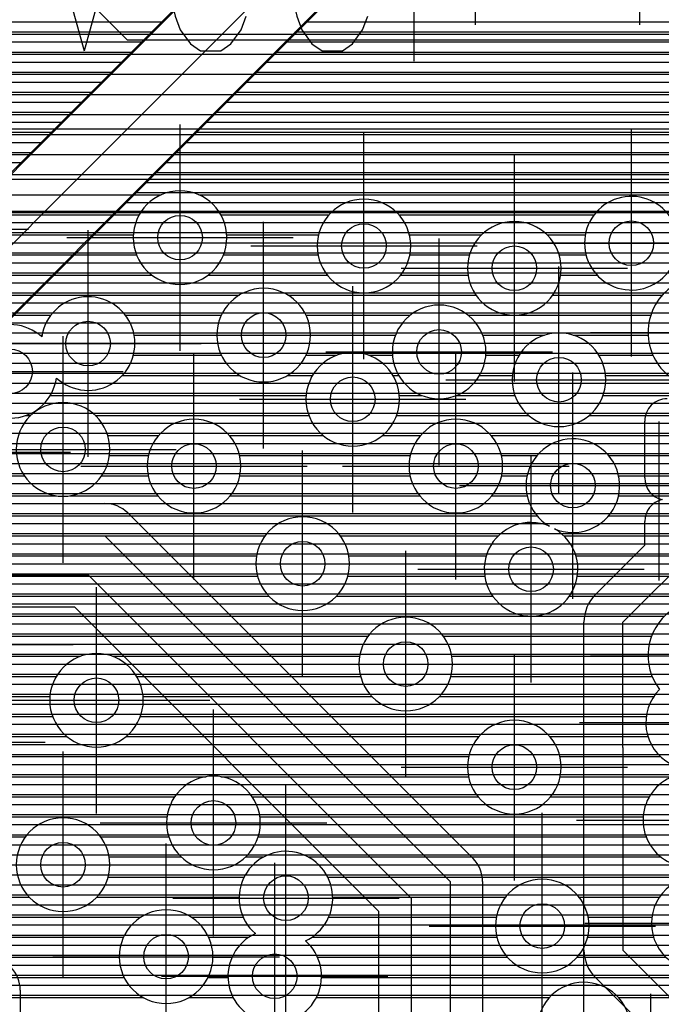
# Model space of a CAD drawing. Extents: x 25 to 291, y 23 to 136.
# Tile 136 of 147: x 66.31 to 72.07, y 105.45 to 114.28. Entities that reach past the tile are written whole.
import ezdxf

# ---------------------------------------------------------------- set-up
doc = ezdxf.new("R2010")
doc.units = 0
doc.layers.get('0').update_dxf_attribs({"linetype": 'CONTINUOUS'})
for name, color, linetype in [('copper_layer_2', 1, 'CONTINUOUS'), ('copper_layer_3', 3, 'CONTINUOUS'), ('copper_layer_bottom', 4, 'CONTINUOUS'), ('copper_layer_top', 5, 'CONTINUOUS'), ('drill_drawing', 6, 'CONTINUOUS'), ('silkscreen_top', 1, 'CONTINUOUS')]:
    doc.layers.add(name, color=color, linetype=linetype)

# ---------------------------------------------------------------- blocks, each defined once
blk = doc.blocks.new('D20')
blk.add_circle((0, 0), 0.2)

msp = doc.modelspace()

# ---------------------------------------------------------------- linework, layer by layer
at = {"layer": 'copper_layer_2', "color": 1}
for points in [[(54.445009, 103.355093), (56.677419, 103.355093), (69.712725, 116.390653)], [(74.77013, 110.8857), (74.77013, 115.495301), (70.122936, 115.495301), (57.355093, 102.727457), (57.355093, 100.445263)], [(65.693929, 114.259843), (67.581915, 114.259843)], [(68.887478, 114.259843), (74.77013, 114.259843)], [(65.636017, 114.169926), (67.491999, 114.169926)], [(68.797562, 114.169926), (74.77013, 114.169926)], [(65.562611, 114.08001), (67.402083, 114.08001)], [(68.707645, 114.08001), (74.77013, 114.08001)], [(65.468885, 113.98984), (67.311913, 113.98984)], [(68.617475, 113.98984), (74.77013, 113.98984)], [(65.343155, 113.899924), (67.221996, 113.899924)], [(68.527559, 113.899924), (74.77013, 113.899924)], [(65.15113, 113.810008), (67.13208, 113.810008)], [(68.437643, 113.810008), (74.77013, 113.810008)], [(61.909322, 113.719837), (67.04191, 113.719837)], [(68.347473, 113.719837), (74.77013, 113.719837)], [(61.953518, 113.629921), (66.951994, 113.629921)], [(68.257557, 113.629921), (74.77013, 113.629921)], [(61.973076, 113.540005), (66.862078, 113.540005)], [(68.16764, 113.540005), (74.77013, 113.540005)], [(61.97206, 113.449835), (66.771908, 113.449835)], [(68.07747, 113.449835), (74.77013, 113.449835)], [(61.949708, 113.359919), (66.681991, 113.359919)], [(67.987554, 113.359919), (74.77013, 113.359919)], [(61.90221, 113.270003), (66.592075, 113.270003)], [(67.897638, 113.270003), (74.77013, 113.270003)], [(61.81458, 113.179832), (66.501905, 113.179832)], [(67.807468, 113.179832), (74.77013, 113.179832)], [(42.944882, 113.089916), (66.411989, 113.089916)], [(67.717551, 113.089916), (74.77013, 113.089916)], [(42.962916, 113), (66.322073, 113)], [(67.627635, 113), (74.77013, 113)], [(67.537465, 112.90983), (74.77013, 112.90983)], [(67.447549, 112.819914), (74.77013, 112.819914)], [(67.357633, 112.729997), (74.77013, 112.729997)], [(67.267717, 112.639827), (74.77013, 112.639827)], [(67.177546, 112.549911), (74.77013, 112.549911)], [(67.08763, 112.459995), (74.77013, 112.459995)], [(66.997714, 112.369825), (74.77013, 112.369825)], [(66.907544, 112.279909), (74.77013, 112.279909)], [(66.817628, 112.189992), (74.77013, 112.189992)], [(66.727711, 112.099822), (74.77013, 112.099822)], [(66.637541, 112.009906), (74.77013, 112.009906)], [(66.547625, 111.91999), (74.77013, 111.91999)], [(66.457709, 111.82982), (74.77013, 111.82982)], [(66.367539, 111.739903), (74.77013, 111.739903)], [(66.277623, 111.649987), (74.77013, 111.649987)], [(66.187706, 111.559817), (74.77013, 111.559817)], [(66.097536, 111.469901), (74.77013, 111.469901)], [(66.00762, 111.379985), (74.77013, 111.379985)], [(65.917704, 111.289815), (74.77013, 111.289815)], [(65.827534, 111.199898), (74.77013, 111.199898)], [(65.737617, 111.109982), (74.77013, 111.109982)], [(65.647701, 111.019812), (74.77013, 111.019812)], [(65.557531, 110.929896), (74.77013, 110.929896)], [(65.467615, 110.83998), (74.795276, 110.83998)], [(65.377699, 110.749809), (74.885192, 110.749809)], [(65.287529, 110.659893), (74.975108, 110.659893)], [(65.197612, 110.569977), (75.065278, 110.569977)], [(65.107696, 110.479807), (75.155194, 110.479807)], [(65.017526, 110.389891), (75.17018, 110.389891)], [(64.92761, 110.299975), (75.17018, 110.299975)], [(64.837694, 110.209804), (75.17018, 110.209804)], [(64.747523, 110.119888), (75.17018, 110.119888)], [(64.657607, 110.029972), (75.17018, 110.029972)], [(64.567691, 109.939802), (75.17018, 109.939802)], [(64.477521, 109.849886), (75.17018, 109.849886)], [(64.387605, 109.75997), (75.17018, 109.75997)], [(64.297689, 109.669799), (75.17018, 109.669799)], [(64.207518, 109.579883), (75.17018, 109.579883)], [(64.117602, 109.489967), (75.17018, 109.489967)], [(64.027686, 109.399797), (75.17018, 109.399797)], [(63.937516, 109.309881), (75.17018, 109.309881)], [(63.8476, 109.219964), (73.097282, 109.219964)], [(63.757684, 109.129794), (72.964186, 109.129794)], [(63.667513, 109.039878), (72.897892, 109.039878)], [(63.577597, 108.949962), (72.86284, 108.949962)], [(63.487681, 108.859792), (72.85014, 108.859792)], [(63.397511, 108.769876), (72.858268, 108.769876)], [(63.307595, 108.679959), (72.88824, 108.679959)], [(63.217678, 108.589789), (72.946406, 108.589789)], [(63.127508, 108.499873), (73.05715, 108.499873)], [(63.037592, 108.409957), (75.17018, 108.409957)], [(62.947676, 108.319787), (75.17018, 108.319787)], [(62.857506, 108.22987), (75.17018, 108.22987)], [(62.76759, 108.139954), (75.17018, 108.139954)], [(62.677673, 108.049784), (75.17018, 108.049784)], [(62.587503, 107.959868), (75.17018, 107.959868)], [(62.497587, 107.869952), (75.17018, 107.869952)], [(62.407671, 107.779782), (75.17018, 107.779782)], [(62.317501, 107.689865), (75.17018, 107.689865)], [(62.227584, 107.599949), (75.17018, 107.599949)], [(62.137668, 107.509779), (75.17018, 107.509779)], [(62.047498, 107.419863), (75.17526, 107.419863)], [(61.957582, 107.329947), (75.261367, 107.329947)], [(61.867666, 107.239776), (75.351537, 107.239776)], [(61.777496, 107.14986), (75.370079, 107.14986)], [(61.687579, 107.059944), (75.370079, 107.059944)], [(61.597663, 106.969774), (75.370079, 106.969774)], [(61.507493, 106.879858), (75.370079, 106.879858)], [(61.417577, 106.789942), (75.370079, 106.789942)], [(61.327661, 106.699771), (75.370079, 106.699771)], [(61.23749, 106.609855), (75.370079, 106.609855)], [(61.147574, 106.519939), (75.370079, 106.519939)], [(61.057658, 106.429769), (75.370079, 106.429769)], [(60.967488, 106.339853), (75.370079, 106.339853)], [(60.877572, 106.249936), (75.370079, 106.249936)], [(60.787656, 106.159766), (75.370079, 106.159766)], [(60.697485, 106.06985), (75.370079, 106.06985)], [(60.607569, 105.979934), (75.370079, 105.979934)], [(60.517653, 105.889764), (75.370079, 105.889764)], [(60.427483, 105.799848), (75.370079, 105.799848)], [(60.337567, 105.709931), (75.370079, 105.709931)], [(60.24765, 105.619761), (75.370079, 105.619761)], [(60.15748, 105.529845), (75.370079, 105.529845)]]:
    msp.add_lwpolyline(points, dxfattribs=at)
at = {"layer": 'copper_layer_3', "color": 3}
for points in [[(65.683007, 114.14986), (72.150114, 114.14986)], [(65.521971, 113.969774), (72.150114, 113.969774)], [(65.238252, 113.789942), (72.150114, 113.789942)], [(62.011684, 113.609855), (72.150114, 113.609855)], [(62.019558, 113.429769), (72.150114, 113.429769)], [(61.9492, 113.249936), (72.150114, 113.249936)], [(61.706629, 113.06985), (72.150114, 113.06985)], [(57.565151, 112.890018), (72.150114, 112.890018)], [(65.658877, 112.709931), (67.581407, 112.709931)], [(67.91872, 112.709931), (72.150114, 112.709931)], [(65.774702, 112.529845), (67.383287, 112.529845)], [(68.11684, 112.529845), (69.086868, 112.529845)], [(69.713487, 112.529845), (71.466091, 112.529845)], [(65.792228, 112.350013), (67.330963, 112.350013)], [(68.169418, 112.350013), (68.992126, 112.350013)], [(69.80823, 112.350013), (70.455931, 112.350013)], [(71.04445, 112.350013), (71.386843, 112.350013)], [(65.726441, 112.169926), (67.359919, 112.169926)], [(68.140462, 112.169926), (68.987808, 112.169926)], [(69.812294, 112.169926), (70.347473, 112.169926)], [(71.152654, 112.169926), (71.393447, 112.169926)], [(65.464821, 111.98984), (67.497333, 111.98984)], [(68.003048, 111.98984), (69.070612, 111.98984)], [(69.729743, 111.98984), (70.334519, 111.98984)], [(71.165862, 111.98984), (71.491999, 111.98984)], [(64.787656, 111.810008), (68.283211, 111.810008)], [(68.717043, 111.810008), (70.405639, 111.810008)], [(71.094488, 111.810008), (72.07874, 111.810008)], [(64.691643, 111.629921), (66.591059, 111.629921)], [(67.259081, 111.629921), (68.120396, 111.629921)], [(68.879858, 111.629921), (69.814834, 111.629921)], [(70.335281, 111.629921), (71.9746, 111.629921)], [(66.491491, 111.449835), (66.511811, 111.449835)], [(67.338329, 111.449835), (68.08001, 111.449835)], [(68.920244, 111.449835), (69.682753, 111.449835)], [(70.467615, 111.449835), (71.021082, 111.449835)], [(71.279147, 111.449835), (71.950724, 111.449835)], [(67.331725, 111.270003), (68.120904, 111.270003)], [(68.87935, 111.270003), (69.156464, 111.270003)], [(69.443739, 111.270003), (69.656337, 111.270003)], [(70.494031, 111.270003), (70.792228, 111.270003)], [(71.508001, 111.270003), (71.994158, 111.270003)], [(67.233426, 111.089916), (68.284227, 111.089916)], [(68.716027, 111.089916), (68.93904, 111.089916)], [(69.661163, 111.089916), (69.711709, 111.089916)], [(70.438659, 111.089916), (70.732029, 111.089916)], [(71.568199, 111.089916), (72.131572, 111.089916)], [(66.585725, 110.90983), (68.881636, 110.90983)], [(69.718821, 110.90983), (69.91999, 110.90983)], [(70.230124, 110.90983), (70.754382, 110.90983)], [(71.546101, 110.90983), (72.150114, 110.90983)], [(66.367031, 110.729997), (66.410973, 110.729997)], [(66.989332, 110.729997), (68.90602, 110.729997)], [(69.694183, 110.729997), (70.878588, 110.729997)], [(71.421895, 110.729997), (72.150114, 110.729997)], [(67.101092, 110.549911), (67.557277, 110.549911)], [(68.192786, 110.549911), (69.034544, 110.549911)], [(69.565659, 110.549911), (69.90729, 110.549911)], [(70.542799, 110.549911), (72.150114, 110.549911)], [(67.116586, 110.369825), (67.465837, 110.369825)], [(68.284227, 110.369825), (69.81585, 110.369825)], [(70.634239, 110.369825), (70.953264, 110.369825)], [(71.597155, 110.369825), (72.150114, 110.369825)], [(66.113792, 110.189992), (66.352299, 110.189992)], [(67.048006, 110.189992), (67.463805, 110.189992)], [(68.286259, 110.189992), (69.813818, 110.189992)], [(70.636271, 110.189992), (70.864872, 110.189992)], [(71.685547, 110.189992), (72.150114, 110.189992)], [(65.905258, 110.009906), (66.637541, 110.009906)], [(66.76251, 110.009906), (67.549657, 110.009906)], [(68.20066, 110.009906), (69.89967, 110.009906)], [(70.550673, 110.009906), (70.864872, 110.009906)], [(71.685293, 110.009906), (72.150114, 110.009906)], [(65.364237, 109.82982), (70.953772, 109.82982)], [(71.596647, 109.82982), (72.150114, 109.82982)], [(52.442215, 109.649987), (68.512319, 109.649987)], [(69.18796, 109.649987), (70.605791, 109.649987)], [(71.19431, 109.649987), (72.150114, 109.649987)], [(54.816866, 109.469901), (68.435865, 109.469901)], [(69.264415, 109.469901), (70.497587, 109.469901)], [(71.302769, 109.469901), (72.150114, 109.469901)], [(55.145034, 109.289815), (68.445009, 109.289815)], [(69.255271, 109.289815), (70.484379, 109.289815)], [(71.315723, 109.289815), (72.150114, 109.289815)], [(64.15875, 109.109982), (68.546609, 109.109982)], [(69.15367, 109.109982), (70.555753, 109.109982)], [(71.244602, 109.109982), (72.150114, 109.109982)], [(66.10922, 108.929896), (72.09779, 108.929896)], [(66.188468, 108.749809), (69.437389, 108.749809)], [(70.112776, 108.749809), (71.981712, 108.749809)], [(66.18161, 108.569977), (66.85649, 108.569977)], [(67.143764, 108.569977), (69.360935, 108.569977)], [(70.18923, 108.569977), (71.950216, 108.569977)], [(66.083312, 108.389891), (66.639065, 108.389891)], [(67.361189, 108.389891), (69.369825, 108.389891)], [(70.18034, 108.389891), (71.985776, 108.389891)], [(65.617729, 108.209804), (66.581661, 108.209804)], [(67.418593, 108.209804), (69.471679, 108.209804)], [(70.07874, 108.209804), (72.001778, 108.209804)], [(65.87681, 108.029972), (66.606045, 108.029972)], [(67.394209, 108.029972), (71.933706, 108.029972)], [(65.942088, 107.849886), (66.734569, 107.849886)], [(67.265685, 107.849886), (70.432309, 107.849886)], [(71.067818, 107.849886), (71.9492, 107.849886)], [(65.924308, 107.669799), (70.340869, 107.669799)], [(71.159258, 107.669799), (72.061722, 107.669799)], [(65.80823, 107.489967), (67.98349, 107.489967)], [(68.11684, 107.489967), (70.338837, 107.489967)], [(71.16129, 107.489967), (72.150114, 107.489967)], [(52.632207, 107.309881), (67.701803, 107.309881)], [(68.398527, 107.309881), (70.424435, 107.309881)], [(71.075692, 107.309881), (71.961138, 107.309881)], [(45.01016, 107.129794), (67.633731, 107.129794)], [(68.466599, 107.129794), (71.906274, 107.129794)], [(45.01016, 106.949962), (66.362459, 106.949962)], [(67.037846, 106.949962), (67.649225, 106.949962)], [(68.451105, 106.949962), (71.932944, 106.949962)], [(67.1143, 106.769876), (67.761748, 106.769876)], [(68.338583, 106.769876), (68.500635, 106.769876)], [(68.899416, 106.769876), (72.065786, 106.769876)], [(67.10541, 106.589789), (68.325375, 106.589789)], [(69.07493, 106.589789), (72.150114, 106.589789)], [(62.84379, 106.409957), (66.396749, 106.409957)], [(67.003556, 106.409957), (68.280163, 106.409957)], [(69.120142, 106.409957), (70.670053, 106.409957)], [(71.330201, 106.409957), (72.051816, 106.409957)], [(64.414275, 106.22987), (67.400051, 106.22987)], [(67.85014, 106.22987), (68.316231, 106.22987)], [(69.084074, 106.22987), (70.587757, 106.22987)], [(71.412497, 106.22987), (71.983744, 106.22987)], [(64.526289, 106.049784), (67.243078, 106.049784)], [(68.007112, 106.049784), (68.367539, 106.049784)], [(68.931928, 106.049784), (70.592329, 106.049784)], [(71.407925, 106.049784), (71.999238, 106.049784)], [(64.541529, 105.869952), (67.205232, 105.869952)], [(68.045212, 105.869952), (68.2159, 105.869952)], [(68.984252, 105.869952), (70.687325, 105.869952)], [(71.312929, 105.869952), (72.11176, 105.869952)], [(64.472949, 105.689865), (67.248158, 105.689865)], [(68.002032, 105.689865), (68.18034, 105.689865)], [(69.020066, 105.689865), (72.150114, 105.689865)], [(64.187706, 105.509779), (67.417831, 105.509779)], [(67.83236, 105.509779), (68.225806, 105.509779)], [(68.9746, 105.509779), (71.066294, 105.509779)], [(71.684023, 105.509779), (72.150114, 105.509779)]]:
    msp.add_lwpolyline(points, dxfattribs=at)
for points in [[(68.17018, 112.325121), (68.17018, 112.325121), (68.17018, 112.325121, 1), (67.329947, 112.325121), (67.329947, 112.325121), (67.329947, 112.325121, 1), (68.17018, 112.325121), (68.17018, 112.325121)], [(68.17018, 112.325121), (68.17018, 112.325121), (68.17018, 112.325121, 1), (67.329947, 112.325121), (67.329947, 112.325121), (67.329947, 112.325121, 1), (68.17018, 112.325121), (68.17018, 112.325121)], [(72.150114, 112.507493), (72.150114, 112.507493), (72.150114, 112.507493, 3.314998), (72.150114, 112.042926), (72.150114, 112.042926)], [(69.820168, 112.250191), (69.820168, 112.250191), (69.820168, 112.250191, 1), (68.979934, 112.250191), (68.979934, 112.250191), (68.979934, 112.250191, 1), (69.820168, 112.250191), (69.820168, 112.250191)], [(69.820168, 112.250191), (69.820168, 112.250191), (69.820168, 112.250191, 1), (68.979934, 112.250191), (68.979934, 112.250191), (68.979934, 112.250191, 1), (69.820168, 112.250191), (69.820168, 112.250191)], [(71.17018, 112.050292), (71.17018, 112.050292), (71.17018, 112.050292, 1), (70.329947, 112.050292), (70.329947, 112.050292), (70.329947, 112.050292, 1), (71.17018, 112.050292), (71.17018, 112.050292)], [(71.17018, 112.050292), (71.17018, 112.050292), (71.17018, 112.050292, 1), (70.329947, 112.050292), (70.329947, 112.050292), (70.329947, 112.050292, 1), (71.17018, 112.050292), (71.17018, 112.050292)], [(68.920244, 111.450343), (68.920244, 111.450343), (68.920244, 111.450343, 1), (68.08001, 111.450343), (68.08001, 111.450343), (68.08001, 111.450343, 1), (68.920244, 111.450343), (68.920244, 111.450343)], [(68.920244, 111.450343), (68.920244, 111.450343), (68.920244, 111.450343, 1), (68.08001, 111.450343), (68.08001, 111.450343), (68.08001, 111.450343, 1), (68.920244, 111.450343), (68.920244, 111.450343)], [(72.150114, 111.875286), (72.150114, 111.875286), (72.150114, 111.875286, 0.500063), (72.150114, 111.075184), (72.150114, 111.075184)], [(66.640843, 111.06604), (66.640843, 111.06604), (66.640843, 111.06604, 4.04531), (66.509271, 111.434595), (66.509271, 111.434595)], [(70.495047, 111.300229), (70.495047, 111.300229), (70.495047, 111.300229, 1), (69.655321, 111.300229), (69.655321, 111.300229), (69.655321, 111.300229, 1), (70.495047, 111.300229), (70.495047, 111.300229)], [(70.495047, 111.300229), (70.495047, 111.300229), (70.495047, 111.300229, 1), (69.655321, 111.300229), (69.655321, 111.300229), (69.655321, 111.300229, 1), (70.495047, 111.300229), (70.495047, 111.300229)], [(66.509271, 111.434595), (66.509271, 111.434595, 4.046703), (66.640843, 111.06604), (66.640843, 111.06604)], [(71.570231, 111.050292), (71.570231, 111.050292), (71.570231, 111.050292, 1), (70.729997, 111.050292), (70.729997, 111.050292), (70.729997, 111.050292, 1), (71.570231, 111.050292), (71.570231, 111.050292)], [(71.570231, 111.050292), (71.570231, 111.050292), (71.570231, 111.050292, 1), (70.729997, 111.050292), (70.729997, 111.050292), (70.729997, 111.050292, 1), (71.570231, 111.050292), (71.570231, 111.050292)], [(69.720091, 110.875286), (69.720091, 110.875286), (69.720091, 110.875286, 1), (68.880366, 110.875286), (68.880366, 110.875286), (68.880366, 110.875286, 1), (69.720091, 110.875286), (69.720091, 110.875286)], [(69.720091, 110.875286), (69.720091, 110.875286), (69.720091, 110.875286, 1), (68.880366, 110.875286), (68.880366, 110.875286), (68.880366, 110.875286, 1), (69.720091, 110.875286), (69.720091, 110.875286)], [(67.120142, 110.425197), (67.120142, 110.425197), (67.120142, 110.425197, 1), (66.279909, 110.425197), (66.279909, 110.425197), (66.279909, 110.425197, 1), (67.120142, 110.425197), (67.120142, 110.425197)], [(67.120142, 110.425197), (67.120142, 110.425197), (67.120142, 110.425197, 1), (66.279909, 110.425197), (66.279909, 110.425197), (66.279909, 110.425197, 1), (67.120142, 110.425197), (67.120142, 110.425197)], [(68.295149, 110.275337), (68.295149, 110.275337), (68.295149, 110.275337, 1), (67.454915, 110.275337), (67.454915, 110.275337), (67.454915, 110.275337, 1), (68.295149, 110.275337), (68.295149, 110.275337)], [(68.295149, 110.275337), (68.295149, 110.275337), (68.295149, 110.275337, 1), (67.454915, 110.275337), (67.454915, 110.275337), (67.454915, 110.275337, 1), (68.295149, 110.275337), (68.295149, 110.275337)], [(70.645161, 110.275337), (70.645161, 110.275337), (70.645161, 110.275337, 1), (69.804928, 110.275337), (69.804928, 110.275337), (69.804928, 110.275337, 1), (70.645161, 110.275337), (70.645161, 110.275337)], [(70.645161, 110.275337), (70.645161, 110.275337), (70.645161, 110.275337, 1), (69.804928, 110.275337), (69.804928, 110.275337), (69.804928, 110.275337, 1), (70.645161, 110.275337), (70.645161, 110.275337)], [(71.109982, 109.713995), (71.109982, 109.713995), (71.109982, 109.713995, 33.593676), (71.065278, 109.736347), (71.065278, 109.736347)], [(69.270257, 109.400305), (69.270257, 109.400305), (69.270257, 109.400305, 1), (68.430023, 109.400305), (68.430023, 109.400305), (68.430023, 109.400305, 1), (69.270257, 109.400305), (69.270257, 109.400305)], [(69.270257, 109.400305), (69.270257, 109.400305), (69.270257, 109.400305, 1), (68.430023, 109.400305), (68.430023, 109.400305), (68.430023, 109.400305, 1), (69.270257, 109.400305), (69.270257, 109.400305)], [(71.065278, 109.736347), (71.065278, 109.736347, 33.575238), (71.109982, 109.713995), (71.109982, 109.713995)], [(70.195072, 108.500127), (70.195072, 108.500127), (70.195072, 108.500127, 1), (69.355347, 108.500127), (69.355347, 108.500127), (69.355347, 108.500127, 1), (70.195072, 108.500127), (70.195072, 108.500127)], [(70.195072, 108.500127), (70.195072, 108.500127), (70.195072, 108.500127, 1), (69.355347, 108.500127), (69.355347, 108.500127), (69.355347, 108.500127, 1), (70.195072, 108.500127), (70.195072, 108.500127)], [(72.150114, 108.975108), (72.150114, 108.975108), (72.150114, 108.975108, 0.416604), (72.052832, 108.271781), (72.052832, 108.271781)], [(67.420117, 108.17526), (67.420117, 108.17526), (67.420117, 108.17526, 1), (66.580391, 108.17526), (66.580391, 108.17526), (66.580391, 108.17526, 1), (67.420117, 108.17526), (67.420117, 108.17526)], [(67.420117, 108.17526), (67.420117, 108.17526), (67.420117, 108.17526, 1), (66.580391, 108.17526), (66.580391, 108.17526), (66.580391, 108.17526, 1), (67.420117, 108.17526), (67.420117, 108.17526)], [(72.052832, 108.271781), (72.052832, 108.271781), (72.052832, 108.271781, 0.501196), (72.150114, 107.605791), (72.150114, 107.605791)], [(71.17018, 107.575311), (71.17018, 107.575311), (71.17018, 107.575311, 1), (70.329947, 107.575311), (70.329947, 107.575311), (70.329947, 107.575311, 1), (71.17018, 107.575311), (71.17018, 107.575311)], [(71.17018, 107.575311), (71.17018, 107.575311), (71.17018, 107.575311, 1), (70.329947, 107.575311), (70.329947, 107.575311), (70.329947, 107.575311, 1), (71.17018, 107.575311), (71.17018, 107.575311)], [(68.470155, 107.075184), (68.470155, 107.075184), (68.470155, 107.075184, 1), (67.629921, 107.075184), (67.629921, 107.075184), (67.629921, 107.075184, 1), (68.470155, 107.075184), (68.470155, 107.075184)], [(68.470155, 107.075184), (68.470155, 107.075184), (68.470155, 107.075184, 1), (67.629921, 107.075184), (67.629921, 107.075184), (67.629921, 107.075184, 1), (68.470155, 107.075184), (68.470155, 107.075184)], [(72.150114, 107.482093), (72.150114, 107.482093), (72.150114, 107.482093, 0.641436), (72.150114, 106.718313), (72.150114, 106.718313)], [(67.120142, 106.700279), (67.120142, 106.700279), (67.120142, 106.700279, 1), (66.279909, 106.700279), (66.279909, 106.700279), (66.279909, 106.700279, 1), (67.120142, 106.700279), (67.120142, 106.700279)], [(67.120142, 106.700279), (67.120142, 106.700279), (67.120142, 106.700279, 1), (66.279909, 106.700279), (66.279909, 106.700279), (66.279909, 106.700279, 1), (67.120142, 106.700279), (67.120142, 106.700279)], [(68.874524, 106.018034), (68.874524, 106.018034), (68.874524, 106.018034, 3.413766), (68.425705, 106.082296), (68.425705, 106.082296)], [(71.420117, 106.150114), (71.420117, 106.150114), (71.420117, 106.150114, 1), (70.580391, 106.150114), (70.580391, 106.150114), (70.580391, 106.150114, 1), (71.420117, 106.150114), (71.420117, 106.150114)], [(71.420117, 106.150114), (71.420117, 106.150114), (71.420117, 106.150114, 1), (70.580391, 106.150114), (70.580391, 106.150114), (70.580391, 106.150114, 1), (71.420117, 106.150114), (71.420117, 106.150114)], [(72.150114, 106.512827), (72.150114, 106.512827), (72.150114, 106.512827, 0.503861), (72.150114, 105.837694), (72.150114, 105.837694)], [(68.045212, 105.875286), (68.045212, 105.875286), (68.045212, 105.875286, 1), (67.204978, 105.875286), (67.204978, 105.875286), (67.204978, 105.875286, 1), (68.045212, 105.875286), (68.045212, 105.875286)], [(68.045212, 105.875286), (68.045212, 105.875286), (68.045212, 105.875286, 1), (67.204978, 105.875286), (67.204978, 105.875286), (67.204978, 105.875286, 1), (68.045212, 105.875286), (68.045212, 105.875286)], [(68.425705, 106.082296), (68.425705, 106.082296, 3.411638), (68.874524, 106.018034), (68.874524, 106.018034)], [(71.321565, 104.808738), (71.321565, 104.808738), (71.321565, 104.808738, 13.653692), (71.203708, 104.841758), (71.203708, 104.841758)]]:
    msp.add_lwpolyline(points, format="xyb", dxfattribs=at)
at = {"layer": 'copper_layer_bottom', "color": 4}
for points in [[(59.93015, 115.380239), (60.555245, 114.755144), (64.825248, 114.755144), (66.620015, 114.755144), (67.275083, 114.10033), (74.85522, 114.10033), (81.080264, 107.875286), (81.080264, 87.075184)], [(59.450089, 113.625349), (60.225044, 112.85014), (73.375159, 112.85014)], [(61.575057, 113.500127), (61.875032, 113.500127), (62.075184, 113.300229), (74.650241, 113.300229), (79.77521, 108.17526), (79.77521, 87.325121)], [(52.064008, 112.549911), (73.265431, 112.549911)], [(78.585217, 90.985522), (78.585217, 107.230124), (73.255017, 112.560325), (60.225044, 112.560325)], [(52.125476, 112.459995), (73.355347, 112.459995)], [(52.215646, 112.369825), (73.445263, 112.369825)], [(52.305563, 112.279909), (73.535433, 112.279909)], [(52.395479, 112.189992), (73.625349, 112.189992)], [(52.485649, 112.099822), (73.715265, 112.099822)], [(52.575565, 112.009906), (73.805436, 112.009906)], [(52.665481, 111.91999), (73.895352, 111.91999)], [(52.755652, 111.82982), (73.985268, 111.82982)], [(52.845568, 111.739903), (74.075438, 111.739903)], [(52.935484, 111.649987), (74.165354, 111.649987)], [(53.025654, 111.559817), (74.255271, 111.559817)], [(53.11557, 111.469901), (74.345441, 111.469901)], [(53.184404, 111.379985), (74.435357, 111.379985)], [(53.212344, 111.289815), (74.525273, 111.289815)], [(53.215138, 111.199898), (74.615443, 111.199898)], [(53.215138, 111.109982), (74.705359, 111.109982)], [(53.215138, 111.019812), (74.795276, 111.019812)], [(53.215138, 110.929896), (74.885446, 110.929896)], [(53.215138, 110.83998), (74.975362, 110.83998)], [(53.215138, 110.749809), (75.065278, 110.749809)], [(53.215138, 110.659893), (75.155448, 110.659893)], [(56.098806, 110.569977), (75.245364, 110.569977)], [(56.191516, 110.479807), (75.335281, 110.479807)], [(56.245364, 110.389891), (75.425451, 110.389891)], [(56.275083, 110.299975), (75.515367, 110.299975)], [(55.260097, 110.195326), (55.350013, 110.105156), (55.350013, 109.650241), (55.700025, 109.300229), (66.92507, 109.300229), (69.825248, 106.400305), (69.825248, 104.030226)], [(55.835154, 110.205232), (55.725171, 110.09525), (55.725171, 109.825248), (55.900178, 109.650241), (67.075184, 109.650241), (70.17526, 106.550165), (70.17526, 104.09525), (70.380239, 103.890272)], [(56.284989, 110.209804), (75.605283, 110.209804)], [(56.276861, 110.119888), (75.695453, 110.119888)], [(56.249682, 110.029972), (75.78537, 110.029972)], [(56.198882, 109.94031), (67.075184, 109.94031)], [(67.089154, 109.939802), (75.875286, 109.939802)], [(67.280163, 109.85522), (70.380239, 106.755398)], [(67.285497, 109.849886), (75.965456, 109.849886)], [(67.375667, 109.75997), (76.055372, 109.75997)], [(67.465583, 109.669799), (76.145288, 109.669799)], [(67.555499, 109.579883), (76.235458, 109.579883)], [(67.645669, 109.489967), (76.325375, 109.489967)], [(67.735585, 109.399797), (76.415291, 109.399797)], [(67.825502, 109.309881), (76.505461, 109.309881)], [(67.915672, 109.219964), (72.99365, 109.219964)], [(68.005588, 109.129794), (72.897638, 109.129794)], [(69.535179, 104.314453), (69.535179, 106.280163), (66.804928, 109.01016), (55.700025, 109.01016)], [(68.095504, 109.039878), (72.842012, 109.039878)], [(53.215138, 108.949962), (66.86538, 108.949962)], [(68.185674, 108.949962), (72.811278, 108.949962)], [(53.215138, 108.859792), (66.955296, 108.859792)], [(68.275591, 108.859792), (72.800356, 108.859792)], [(53.215138, 108.769876), (67.045212, 108.769876)], [(68.365507, 108.769876), (72.800102, 108.769876)], [(53.255525, 108.679959), (67.135382, 108.679959)], [(68.455677, 108.679959), (72.800102, 108.679959)], [(53.345695, 108.589789), (67.225298, 108.589789)], [(68.545593, 108.589789), (72.800102, 108.589789)], [(53.435611, 108.499873), (67.315215, 108.499873)], [(68.635509, 108.499873), (72.800102, 108.499873)], [(53.525527, 108.409957), (67.405385, 108.409957)], [(68.725679, 108.409957), (72.800102, 108.409957)], [(53.615697, 108.319787), (67.495301, 108.319787)], [(68.815596, 108.319787), (72.800102, 108.319787)], [(53.705613, 108.22987), (67.585217, 108.22987)], [(68.905512, 108.22987), (72.800102, 108.22987)], [(53.79553, 108.139954), (67.675387, 108.139954)], [(68.995682, 108.139954), (72.800102, 108.139954)], [(53.885446, 108.049784), (67.765304, 108.049784)], [(69.085598, 108.049784), (72.800102, 108.049784)], [(53.975616, 107.959868), (67.85522, 107.959868)], [(69.175514, 107.959868), (72.800102, 107.959868)], [(54.065532, 107.869952), (67.94539, 107.869952)], [(69.265685, 107.869952), (72.800102, 107.869952)], [(54.155448, 107.779782), (68.035306, 107.779782)], [(69.355601, 107.779782), (72.800102, 107.779782)], [(54.245618, 107.689865), (68.125222, 107.689865)], [(69.445517, 107.689865), (72.800102, 107.689865)], [(54.335535, 107.599949), (68.215392, 107.599949)], [(69.535687, 107.599949), (72.800102, 107.599949)], [(54.425451, 107.509779), (68.305309, 107.509779)], [(69.625603, 107.509779), (72.800102, 107.509779)], [(54.515621, 107.419863), (68.395225, 107.419863)], [(69.715519, 107.419863), (72.800102, 107.419863)], [(64.626873, 107.329947), (68.485395, 107.329947)], [(69.80569, 107.329947), (72.800102, 107.329947)], [(64.770638, 107.239776), (68.575311, 107.239776)], [(69.895606, 107.239776), (72.800102, 107.239776)], [(64.860554, 107.14986), (68.665227, 107.14986)], [(69.985522, 107.14986), (72.800102, 107.14986)], [(64.95047, 107.059944), (68.755398, 107.059944)], [(70.075692, 107.059944), (72.800102, 107.059944)], [(65.04064, 106.969774), (68.845314, 106.969774)], [(70.165608, 106.969774), (72.800102, 106.969774)], [(65.130556, 106.879858), (68.93523, 106.879858)], [(70.255525, 106.879858), (72.800102, 106.879858)], [(65.220472, 106.789942), (69.0254, 106.789942)], [(70.345695, 106.789942), (72.800102, 106.789942)], [(65.310643, 106.699771), (69.115316, 106.699771)], [(70.423419, 106.699771), (72.800102, 106.699771)], [(65.400559, 106.609855), (69.205232, 106.609855)], [(70.458979, 106.609855), (72.800102, 106.609855)], [(65.490475, 106.519939), (69.295403, 106.519939)], [(70.465075, 106.550165), (70.465075, 104.332233)], [(70.465075, 106.519939), (72.800102, 106.519939)], [(65.580645, 106.429769), (69.385319, 106.429769)], [(70.465075, 106.429769), (72.800102, 106.429769)], [(65.670561, 106.339853), (69.475235, 106.339853)], [(70.465075, 106.339853), (72.800102, 106.339853)], [(65.760478, 106.249936), (69.535179, 106.249936)], [(70.465075, 106.249936), (72.800102, 106.249936)], [(65.850648, 106.159766), (69.535179, 106.159766)], [(70.465075, 106.159766), (72.800102, 106.159766)], [(65.940564, 106.06985), (69.535179, 106.06985)], [(70.465075, 106.06985), (72.800102, 106.06985)], [(66.03048, 105.979934), (69.535179, 105.979934)], [(70.465075, 105.979934), (72.800102, 105.979934)], [(66.12065, 105.889764), (69.535179, 105.889764)], [(70.465075, 105.889764), (72.800102, 105.889764)], [(66.210566, 105.799848), (69.535179, 105.799848)], [(70.465075, 105.799848), (72.800102, 105.799848)], [(66.281941, 105.709931), (69.535179, 105.709931)], [(70.465075, 105.709931), (72.800102, 105.709931)], [(66.311659, 105.619761), (69.535179, 105.619761)], [(66.315215, 105.575311), (66.315215, 103.370333), (66.661671, 103.023622)], [(70.465075, 105.619761), (72.800102, 105.619761)], [(66.315215, 105.529845), (69.535179, 105.529845)], [(70.465075, 105.529845), (72.800102, 105.529845)]]:
    msp.add_lwpolyline(points, dxfattribs=at)
for points in [[(67.280163, 109.85522), (67.280163, 109.85522), (67.280163, 109.85522, 0.198077), (67.075184, 109.94031), (67.075184, 109.94031)], [(70.465075, 106.550165), (70.465075, 106.550165), (70.465075, 106.550165, 0.197955), (70.380239, 106.755398), (70.380239, 106.755398)], [(66.315215, 105.575311), (66.315215, 105.575311), (66.315215, 105.575311, 0.199747), (66.230124, 105.78029), (66.230124, 105.78029)]]:
    msp.add_lwpolyline(points, format="xyb", dxfattribs=at)
at = {"layer": 'copper_layer_top', "color": 5}
for points in [[(54.950216, 102.970282), (56.308611, 102.970282), (69.607061, 116.268479)], [(55.875032, 101.900178), (69.92507, 115.950216), (74.375159, 115.950216)], [(74.755144, 115.500127), (74.24511, 115.500127), (70.111506, 115.500127), (56.970028, 102.358903), (56.970028, 100.950216)], [(65.825248, 114.259843), (67.598425, 114.259843)], [(68.871222, 114.259843), (74.945136, 114.259843)], [(65.825248, 114.169926), (67.508509, 114.169926)], [(68.781306, 114.169926), (74.945136, 114.169926)], [(65.825248, 114.08001), (67.418339, 114.08001)], [(68.691135, 114.08001), (74.950216, 114.08001)], [(65.825248, 113.98984), (67.328423, 113.98984)], [(68.601219, 113.98984), (74.950216, 113.98984)], [(65.817374, 113.899924), (67.238506, 113.899924)], [(68.511303, 113.899924), (74.950216, 113.899924)], [(65.76251, 113.810008), (67.148336, 113.810008)], [(68.421133, 113.810008), (74.950216, 113.810008)], [(61.967996, 113.719837), (67.05842, 113.719837)], [(68.331217, 113.719837), (74.950216, 113.719837)], [(62.006096, 113.629921), (66.968504, 113.629921)], [(68.2413, 113.629921), (74.950216, 113.629921)], [(62.023368, 113.540005), (66.878334, 113.540005)], [(68.15113, 113.540005), (74.950216, 113.540005)], [(62.022352, 113.449835), (66.788418, 113.449835)], [(68.061214, 113.449835), (74.950216, 113.449835)], [(62.002794, 113.359919), (66.698501, 113.359919)], [(67.971298, 113.359919), (74.950216, 113.359919)], [(61.961646, 113.270003), (66.608331, 113.270003)], [(67.881128, 113.270003), (74.950216, 113.270003)], [(62.008636, 113.179832), (66.518415, 113.179832)], [(67.791212, 113.179832), (74.950216, 113.179832)], [(62.025146, 113.089916), (66.428499, 113.089916)], [(67.701295, 113.089916), (74.950216, 113.089916)], [(62.025146, 113), (66.338329, 113)], [(67.611125, 113), (74.950216, 113)], [(67.521209, 112.90983), (74.950216, 112.90983)], [(67.431293, 112.819914), (74.950216, 112.819914)], [(67.341123, 112.729997), (74.950216, 112.729997)], [(67.251207, 112.639827), (74.950216, 112.639827)], [(67.16129, 112.549911), (74.950216, 112.549911)], [(67.07112, 112.459995), (74.950216, 112.459995)], [(66.981204, 112.369825), (74.950216, 112.369825)], [(66.891288, 112.279909), (74.950216, 112.279909)], [(66.801118, 112.189992), (74.950216, 112.189992)], [(66.711201, 112.099822), (74.945136, 112.099822)], [(66.621285, 112.009906), (74.945136, 112.009906)], [(66.531115, 111.91999), (74.945136, 111.91999)], [(66.441199, 111.82982), (74.945136, 111.82982)], [(66.351283, 111.739903), (74.945136, 111.739903)], [(66.261113, 111.649987), (74.945136, 111.649987)], [(66.171196, 111.559817), (74.950216, 111.559817)], [(66.08128, 111.469901), (74.950216, 111.469901)], [(65.99111, 111.379985), (74.950216, 111.379985)], [(65.901194, 111.289815), (74.950216, 111.289815)], [(65.811278, 111.199898), (74.951486, 111.199898)], [(65.721107, 111.109982), (74.955042, 111.109982)], [(65.631191, 111.019812), (74.962154, 111.019812)], [(65.541275, 110.929896), (73.398527, 110.929896)], [(65.451105, 110.83998), (71.999746, 110.83998)], [(65.361189, 110.749809), (71.93269, 110.749809)], [(71.920244, 110.17018), (71.920244, 110.680213)], [(65.271273, 110.659893), (71.920244, 110.659893)], [(65.181102, 110.569977), (71.920244, 110.569977)], [(65.091186, 110.479807), (71.920244, 110.479807)], [(65.00127, 110.389891), (71.920244, 110.389891)], [(64.9111, 110.299975), (71.920244, 110.299975)], [(64.821184, 110.209804), (71.920244, 110.209804)], [(64.731267, 110.119888), (71.926594, 110.119888)], [(64.641097, 110.029972), (71.977648, 110.029972)], [(64.551181, 109.939802), (71.999746, 109.939802)], [(64.461265, 109.849886), (71.93269, 109.849886)], [(71.477775, 109.122682), (71.920244, 109.565151), (71.920244, 109.78029)], [(64.371095, 109.75997), (71.920244, 109.75997)], [(64.281179, 109.669799), (71.920244, 109.669799)], [(64.191262, 109.579883), (71.920244, 109.579883)], [(71.725171, 107.750318), (71.725171, 108.875286), (72.375159, 109.525273), (72.400051, 109.525273)], [(64.101092, 109.489967), (71.844806, 109.489967)], [(64.011176, 109.399797), (71.75489, 109.399797)], [(63.92126, 109.309881), (71.664719, 109.309881)], [(63.83109, 109.219964), (71.574803, 109.219964)], [(63.741173, 109.129794), (71.484887, 109.129794)], [(63.651257, 109.039878), (71.416307, 109.039878)], [(63.561087, 108.949962), (71.383287, 108.949962)], [(63.471171, 108.859792), (71.375159, 108.859792)], [(71.375159, 105.93523), (71.375159, 107.750318), (71.375159, 108.875286)], [(63.381255, 108.769876), (71.375159, 108.769876)], [(63.291085, 108.679959), (71.375159, 108.679959)], [(63.201168, 108.589789), (71.375159, 108.589789)], [(63.111252, 108.499873), (71.375159, 108.499873)], [(63.021082, 108.409957), (71.375159, 108.409957)], [(62.931166, 108.319787), (71.375159, 108.319787)], [(62.84125, 108.22987), (71.375159, 108.22987)], [(62.75108, 108.139954), (71.375159, 108.139954)], [(62.661163, 108.049784), (71.375159, 108.049784)], [(62.571247, 107.959868), (71.375159, 107.959868)], [(62.481077, 107.869952), (71.375159, 107.869952)], [(62.391161, 107.779782), (71.375159, 107.779782)], [(71.725171, 107.750318), (71.725171, 105.93523), (74.050038, 103.610109), (74.050038, 102.700279)], [(62.301245, 107.689865), (71.375159, 107.689865)], [(62.211074, 107.599949), (71.375159, 107.599949)], [(62.121158, 107.509779), (71.375159, 107.509779)], [(62.031242, 107.419863), (71.375159, 107.419863)], [(61.941072, 107.329947), (71.375159, 107.329947)], [(61.851156, 107.239776), (71.375159, 107.239776)], [(61.76124, 107.14986), (71.375159, 107.14986)], [(61.671069, 107.059944), (71.375159, 107.059944)], [(61.581153, 106.969774), (71.375159, 106.969774)], [(61.491237, 106.879858), (71.375159, 106.879858)], [(61.401067, 106.789942), (71.375159, 106.789942)], [(61.311151, 106.699771), (71.375159, 106.699771)], [(61.221234, 106.609855), (71.375159, 106.609855)], [(61.131318, 106.519939), (71.375159, 106.519939)], [(61.041148, 106.429769), (71.375159, 106.429769)], [(60.951232, 106.339853), (71.375159, 106.339853)], [(60.861316, 106.249936), (71.375159, 106.249936)], [(60.771146, 106.159766), (71.375159, 106.159766)], [(60.681229, 106.06985), (71.375159, 106.06985)], [(60.591313, 105.979934), (71.375159, 105.979934)], [(60.501143, 105.889764), (71.378207, 105.889764)], [(60.411227, 105.799848), (71.402337, 105.799848)], [(60.321311, 105.709931), (71.457201, 105.709931)], [(73.700025, 103.15621), (73.700025, 103.465329), (71.477775, 105.687833)], [(60.23114, 105.619761), (71.545593, 105.619761)], [(60.141224, 105.529845), (71.635509, 105.529845)]]:
    msp.add_lwpolyline(points, dxfattribs=at)
for points in [[(72.120142, 110.880112), (72.120142, 110.880112), (72.120142, 110.880112, 0.414214), (71.920244, 110.680213), (71.920244, 110.680213)], [(71.920244, 110.17018), (71.920244, 110.17018), (71.920244, 110.17018, 0.349318), (72.075692, 109.975108), (72.075692, 109.975108)], [(72.075692, 109.975108), (72.075692, 109.975108), (72.075692, 109.975108, 0.349642), (71.920244, 109.78029), (71.920244, 109.78029)], [(71.477775, 109.122682), (71.477775, 109.122682), (71.477775, 109.122682, 0.198385), (71.375159, 108.875286), (71.375159, 108.875286)], [(71.375159, 105.93523), (71.375159, 105.93523), (71.375159, 105.93523, 0.19944), (71.477775, 105.687833), (71.477775, 105.687833)]]:
    msp.add_lwpolyline(points, format="xyb", dxfattribs=at)
at = {"layer": 'drill_drawing', "color": 6}
for points in [[(70.400051, 114.234188), (70.400051, 116.266193)], [(71.875032, 114.234188), (71.875032, 116.266193)], [(69.85014, 113.909322), (69.85014, 115.941326)], [(67.750064, 111.309119), (67.750064, 113.341123)], [(69.400051, 111.234188), (69.400051, 113.266193)], [(71.800102, 111.259335), (71.800102, 113.291339)], [(70.750064, 111.03429), (70.750064, 113.066294)], [(68.500127, 110.434341), (68.500127, 112.466345)], [(64.359157, 112.400305), (66.391161, 112.400305)], [(66.92507, 110.359157), (66.92507, 112.391161)], [(66.734061, 112.325121), (68.766066, 112.325121)], [(70.075184, 110.284227), (70.075184, 112.316231)], [(70.7841, 112.275337), (72.816104, 112.275337)], [(71.959106, 112.275337), (73.99111, 112.275337)], [(68.384049, 112.250191), (70.416053, 112.250191)], [(69.734061, 112.050292), (71.766066, 112.050292)], [(71.150114, 110.03429), (71.150114, 112.066294)], [(69.300229, 109.859284), (69.300229, 111.891288)], [(71.434087, 111.475235), (73.466091, 111.475235)], [(65.909068, 111.375159), (67.941072, 111.375159)], [(66.700025, 109.409195), (66.700025, 111.441199)], [(67.484125, 111.450343), (69.516129, 111.450343)], [(67.875032, 109.259335), (67.875032, 111.291339)], [(69.059182, 111.300229), (71.091186, 111.300229)], [(70.225044, 109.259335), (70.225044, 111.291339)], [(65.209042, 111.125222), (67.241046, 111.125222)], [(71.275083, 109.084328), (71.275083, 111.116332)], [(70.134112, 111.050292), (72.166116, 111.050292)], [(68.284227, 110.875286), (70.316231, 110.875286)], [(64.734061, 110.400305), (66.766066, 110.400305)], [(65.684023, 110.425197), (67.716027, 110.425197)], [(68.85014, 108.384303), (68.85014, 110.416307)], [(70.900178, 108.334265), (70.900178, 110.366269)], [(66.85903, 110.275337), (68.891034, 110.275337)], [(69.209042, 110.275337), (71.241046, 110.275337)], [(70.259081, 110.10033), (72.291085, 110.10033)], [(69.77521, 107.484125), (69.77521, 109.516129)], [(67.834138, 109.400305), (69.866142, 109.400305)], [(69.884176, 109.350267), (71.91618, 109.350267)], [(67.000254, 107.159258), (67.000254, 109.191262)], [(64.759208, 108.675133), (66.791212, 108.675133)], [(70.750064, 106.559309), (70.750064, 108.591313)], [(71.434087, 108.575311), (73.466091, 108.575311)], [(68.759208, 108.500127), (70.791212, 108.500127)], [(65.984252, 108.17526), (68.016256, 108.17526)], [(68.050038, 106.059182), (68.050038, 108.091186)], [(71.334265, 107.975108), (73.366269, 107.975108)], [(64.509017, 107.800102), (66.541021, 107.800102)], [(66.700025, 105.684277), (66.700025, 107.716281)], [(69.734061, 107.575311), (71.766066, 107.575311)], [(68.700025, 105.384303), (68.700025, 107.416307)], [(71.000254, 105.134112), (71.000254, 107.166116)], [(67.034036, 107.075184), (69.06604, 107.075184)], [(71.309119, 107.10033), (73.341123, 107.10033)], [(67.625095, 104.859284), (67.625095, 106.891288)], [(65.684023, 106.700279), (67.716027, 106.700279)], [(68.600203, 104.684277), (68.600203, 106.716281)], [(67.684023, 106.400305), (69.716027, 106.400305)], [(71.375159, 104.209296), (71.375159, 106.2413)], [(71.384049, 106.17526), (73.416053, 106.17526)], [(69.984252, 106.150114), (72.016256, 106.150114)], [(66.609093, 105.875286), (68.641097, 105.875286)], [(67.584201, 105.700279), (69.616205, 105.700279)], [(71.975108, 103.509271), (71.975108, 105.541275)], [(68.700025, 103.434087), (68.700025, 105.466091)]]:
    msp.add_lwpolyline(points, dxfattribs=at)
at = {"layer": 'silkscreen_top', "color": 1}
for points in [[(66.525019, 115.312675), (66.888748, 114.000254)], [(67.252477, 115.312675), (66.888748, 114.000254)], [(68.343409, 115.000254), (68.297943, 115.125222), (68.20701, 115.250191), (68.116078, 115.312675), (67.934214, 115.312675), (67.843282, 115.250191), (67.75235, 115.125222), (67.706883, 115.000254), (67.661417, 114.812802), (67.661417, 114.500127), (67.706883, 114.312675), (67.75235, 114.187706), (67.843282, 114.062738), (67.934214, 114.000254), (68.116078, 114.000254), (68.20701, 114.062738), (68.297943, 114.187706), (68.343409, 114.312675)], [(69.434341, 115.000254), (69.388875, 115.125222), (69.297943, 115.250191), (69.20701, 115.312675), (69.025146, 115.312675), (68.934214, 115.250191), (68.843282, 115.125222), (68.797816, 115.000254), (68.75235, 114.812802), (68.75235, 114.500127), (68.797816, 114.312675), (68.843282, 114.187706), (68.934214, 114.062738), (69.025146, 114.000254), (69.20701, 114.000254), (69.297943, 114.062738), (69.388875, 114.187706), (69.434341, 114.312675)], [(72.050038, 109.250191), (72.050038, 110.675133)]]:
    msp.add_lwpolyline(points, dxfattribs=at)

# ---------------------------------------------------------------- block references
at = {"layer": 'copper_layer_2'}
for p in [(67.750064, 112.325121), (69.400051, 112.250191), (71.800102, 112.275337), (70.750064, 112.050292), (68.500127, 111.450343), (66.92507, 111.375159), (70.075184, 111.300229), (66.225044, 111.125222), (71.150114, 111.050292), (69.300229, 110.875286), (66.700025, 110.425197), (67.875032, 110.275337), (70.225044, 110.275337), (71.275083, 110.10033), (68.85014, 109.400305), (70.900178, 109.350267), (69.77521, 108.500127), (67.000254, 108.17526), (70.750064, 107.575311), (68.050038, 107.075184), (66.700025, 106.700279), (68.700025, 106.400305), (71.000254, 106.150114), (67.625095, 105.875286), (68.600203, 105.700279)]:
    msp.add_blockref('D20', p, dxfattribs=at)
at = {"layer": 'copper_layer_bottom'}
for p in [(67.750064, 112.325121), (69.400051, 112.250191), (71.800102, 112.275337), (70.750064, 112.050292), (68.500127, 111.450343), (66.92507, 111.375159), (70.075184, 111.300229), (66.225044, 111.125222), (71.150114, 111.050292), (69.300229, 110.875286), (66.700025, 110.425197), (67.875032, 110.275337), (70.225044, 110.275337), (71.275083, 110.10033), (68.85014, 109.400305), (70.900178, 109.350267), (69.77521, 108.500127), (67.000254, 108.17526), (70.750064, 107.575311), (68.050038, 107.075184), (66.700025, 106.700279), (68.700025, 106.400305), (71.000254, 106.150114), (67.625095, 105.875286), (68.600203, 105.700279)]:
    msp.add_blockref('D20', p, dxfattribs=at)
at = {"layer": 'copper_layer_top'}
for p in [(67.750064, 112.325121), (69.400051, 112.250191), (71.800102, 112.275337), (70.750064, 112.050292), (68.500127, 111.450343), (66.92507, 111.375159), (70.075184, 111.300229), (66.225044, 111.125222), (71.150114, 111.050292), (69.300229, 110.875286), (66.700025, 110.425197), (67.875032, 110.275337), (70.225044, 110.275337), (71.275083, 110.10033), (68.85014, 109.400305), (70.900178, 109.350267), (69.77521, 108.500127), (67.000254, 108.17526), (70.750064, 107.575311), (68.050038, 107.075184), (66.700025, 106.700279), (68.700025, 106.400305), (71.000254, 106.150114), (67.625095, 105.875286), (68.600203, 105.700279)]:
    msp.add_blockref('D20', p, dxfattribs=at)

doc.saveas('drawing.dxf')
